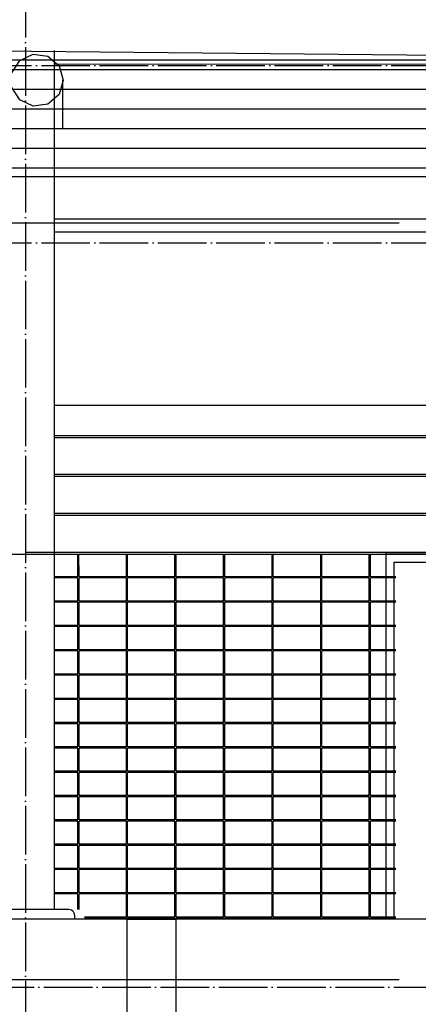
# Model space of a CAD drawing. Extents: x -37450 to 20409, y -12428 to 23550.
# Tile 24 of 55: x -17088 to -15037, y -7352 to -2288. Entities that reach past the tile are written whole.
import ezdxf

# ---------------------------------------------------------------- set-up
doc = ezdxf.new("R2010")
doc.units = 0
doc.header["$MEASUREMENT"] = 0
doc.linetypes.add('DASHDOT', pattern=[300, 250, -25, 0, -25])
doc.linetypes.add('DASHED', pattern=[75, 50, -25])
for name, color, linetype in [('LAYER01', 7, 'CONTINUOUS'), ('LAYER23', 5, 'CONTINUOUS'), ('LAYER28', 1, 'CONTINUOUS'), ('LAYER32', 3, 'CONTINUOUS'), ('LAYER56', 2, 'DASHED')]:
    doc.layers.add(name, color=color, linetype=linetype)

msp = doc.modelspace()

# ---------------------------------------------------------------- linework, layer by layer
at = {"layer": 'LAYER01', "color": 1, "linetype": 'DASHDOT'}
for p, q in [((-17058.25195, 4772.46895), (-17058.25195, -10757.59505)), ((-32582.25405, -2524.12605), (-3736.12745, -2524.12605)), ((-32582.25405, -3436.1252), (-3736.12745, -3436.1252)), ((-32582.25405, -5036.12635), (-3736.12745, -5036.12635)), ((-33169.5038, -7264.1266), (-4420.06415, -7264.1266))]:
    msp.add_line(p, q, dxfattribs=at)
at = {"layer": 'LAYER01', "color": 1, "linetype": 'Continuous'}
for p, q in [((-9270.0012, -2524.12605), (-20258.25195, -2422.1266)), ((-16909.2514, -3314.1247), (-16909.2514, -2515.1869)), ((-16909.2514, -2515.1869), (-14726.75325, -2516.12455)), ((-16866.8152, -2846.12425), (-16866.8152, -2599.1249)), ((-15136.37695, -3335.12535), (-37450, -3335.12535)), ((-14709.7534, -3314.1247), (-16909.2514, -3314.1247)), ((-12586.56615, -3381.1249), (-16909.2514, -3381.1249)), ((-16909.2514, -4270.1267), (-12586.56615, -4270.1267)), ((-16835.5026, -6864.1258), (-17157.81405, -6864.1258)), ((-16828.00295, -6865.18935), (-16835.5026, -6864.1258)), ((-16821.1273, -6867.7826), (-16828.00295, -6865.18935)), ((-16815.2542, -6872.18855), (-16821.1273, -6867.7826)), ((-16811.1908, -6876.9066), (-16815.2542, -6872.18855)), ((-16807.81555, -6882.71865), (-16811.1908, -6876.9066)), ((-16806.1264, -6888.5948), (-16807.81555, -6882.71865)), ((-16805.5023, -6894.1246), (-16806.1264, -6888.5948)), ((-16805.5023, -6912.7205), (-16805.5023, -6894.1246)), ((-15136.37695, -7225.12665), (-37450, -7225.12665))]:
    msp.add_line(p, q, dxfattribs=at)
at = {"layer": 'LAYER01', "color": 5, "linetype": 'Continuous'}
for p, q in [((-16909.2514, -4426.12455), (-12586.56615, -4426.12455)), ((-16909.2514, -4436.1252), (-12586.56615, -4436.1252)), ((-16909.2514, -4626.12495), (-12586.56615, -4626.12495)), ((-16909.2514, -4636.12555), (-12586.56615, -4636.12555)), ((-16909.2514, -4826.12535), (-12586.56615, -4826.12535)), ((-16909.2514, -4836.12595), (-12586.56615, -4836.12595)), ((-17056.37665, -5026.1257), (-12586.56615, -5026.1257)), ((-17056.37665, -5036.12635), (-12586.56615, -5036.12635)), ((-16909.2514, -5036.12635), (-15203.44085, -5036.12635)), ((-16789.19065, -5153.12655), (-16789.25325, -5036.12635)), ((-16783.1909, -5153.12655), (-16783.2535, -5036.12635)), ((-16539.2517, -5153.12655), (-16539.2517, -5036.12635)), ((-16533.25195, -5153.12655), (-16533.25195, -5036.12635)), ((-16289.2517, -5153.12655), (-16289.2517, -5036.12635)), ((-16283.25195, -5153.12655), (-16283.25195, -5036.12635)), ((-16039.25325, -5153.12655), (-16039.25325, -5036.12635)), ((-16033.2535, -5153.12655), (-16033.2535, -5036.12635)), ((-15789.25325, -5153.12655), (-15789.25325, -5036.12635)), ((-15783.2535, -5153.12655), (-15783.2535, -5036.12635)), ((-15539.2517, -5153.12655), (-15539.2517, -5036.12635)), ((-15533.25195, -5153.12655), (-15533.25195, -5036.12635)), ((-15289.2517, -5153.12655), (-15289.2517, -5036.12635)), ((-15283.25195, -5153.12655), (-15283.25195, -5036.12635)), ((-15203.44085, -5030.12655), (-15203.44085, -6913.3438)), ((-16789.19065, -5153.12655), (-16909.2514, -5153.12655)), ((-16789.19065, -5159.1263), (-16909.2514, -5159.1263)), ((-16789.1266, -5278.1254), (-16789.19065, -5159.1263)), ((-16539.2517, -5153.12655), (-16783.1909, -5153.12655)), ((-16783.12685, -5278.1254), (-16783.1909, -5159.1263)), ((-16539.2517, -5159.1263), (-16783.1909, -5159.1263)), ((-16539.2517, -5278.1254), (-16539.2517, -5159.1263)), ((-16289.2517, -5153.12655), (-16533.25195, -5153.12655)), ((-16533.25195, -5278.1254), (-16533.25195, -5159.1263)), ((-16289.2517, -5159.1263), (-16533.25195, -5159.1263)), ((-16289.2517, -5278.1254), (-16289.2517, -5159.1263)), ((-16039.25325, -5153.12655), (-16283.25195, -5153.12655)), ((-16283.25195, -5278.1254), (-16283.25195, -5159.1263)), ((-16039.25325, -5159.1263), (-16283.25195, -5159.1263)), ((-16039.25325, -5278.1254), (-16039.25325, -5159.1263)), ((-15789.25325, -5153.12655), (-16033.2535, -5153.12655)), ((-15789.25325, -5159.1263), (-16033.2535, -5159.1263)), ((-16033.2535, -5278.1254), (-16033.2535, -5159.1263)), ((-15789.25325, -5278.1254), (-15789.25325, -5159.1263)), ((-15539.2517, -5153.12655), (-15783.2535, -5153.12655)), ((-15539.2517, -5159.1263), (-15783.2535, -5159.1263)), ((-15783.2535, -5278.1254), (-15783.2535, -5159.1263)), ((-15539.2517, -5278.1254), (-15539.2517, -5159.1263)), ((-15289.2517, -5153.12655), (-15533.25195, -5153.12655)), ((-15289.2517, -5159.1263), (-15533.25195, -5159.1263)), ((-15533.25195, -5278.1254), (-15533.25195, -5159.1263)), ((-15289.2517, -5278.1254), (-15289.2517, -5159.1263)), ((-15153.44085, -5153.12655), (-15283.25195, -5153.12655)), ((-15153.44085, -5159.1263), (-15283.25195, -5159.1263)), ((-15283.25195, -5278.1254), (-15283.25195, -5159.1263)), ((-16789.1266, -5278.1254), (-16909.2514, -5278.1254)), ((-16789.1266, -5284.1255), (-16909.2514, -5284.1255)), ((-16789.1266, -5403.1246), (-16789.1266, -5284.1255)), ((-16539.2517, -5278.1254), (-16783.12685, -5278.1254)), ((-16783.12685, -5403.1246), (-16783.12685, -5284.1255)), ((-16539.2517, -5284.1255), (-16783.12685, -5284.1255)), ((-16539.2517, -5403.1246), (-16539.2517, -5284.1255)), ((-16289.2517, -5278.1254), (-16533.25195, -5278.1254)), ((-16533.25195, -5403.1246), (-16533.25195, -5284.1255)), ((-16289.2517, -5284.1255), (-16533.25195, -5284.1255)), ((-16289.2517, -5403.1246), (-16289.2517, -5284.1255)), ((-16039.25325, -5278.1254), (-16283.25195, -5278.1254)), ((-16283.25195, -5403.1246), (-16283.25195, -5284.1255)), ((-16039.25325, -5284.1255), (-16283.25195, -5284.1255)), ((-16039.25325, -5403.1246), (-16039.25325, -5284.1255)), ((-15789.25325, -5278.1254), (-16033.2535, -5278.1254)), ((-15789.25325, -5284.1255), (-16033.2535, -5284.1255)), ((-16033.2535, -5403.1246), (-16033.2535, -5284.1255)), ((-15789.25325, -5403.1246), (-15789.25325, -5284.1255)), ((-15539.2517, -5278.1254), (-15783.2535, -5278.1254)), ((-15539.2517, -5284.1255), (-15783.2535, -5284.1255)), ((-15783.2535, -5403.1246), (-15783.2535, -5284.1255)), ((-15539.2517, -5403.1246), (-15539.2517, -5284.1255)), ((-15289.2517, -5278.1254), (-15533.25195, -5278.1254)), ((-15289.2517, -5284.1255), (-15533.25195, -5284.1255)), ((-15533.25195, -5403.1246), (-15533.25195, -5284.1255)), ((-15289.2517, -5403.1246), (-15289.2517, -5284.1255)), ((-15153.44085, -5278.1254), (-15283.25195, -5278.1254)), ((-15153.44085, -5284.1255), (-15283.25195, -5284.1255)), ((-15283.25195, -5403.1246), (-15283.25195, -5284.1255)), ((-16789.1266, -5403.1246), (-16909.2514, -5403.1246)), ((-16789.1266, -5409.12705), (-16909.2514, -5409.12705)), ((-16789.06405, -5528.12615), (-16789.1266, -5409.12705)), ((-16539.2517, -5403.1246), (-16783.12685, -5403.1246)), ((-16783.06425, -5528.12615), (-16783.12685, -5409.12705)), ((-16539.2517, -5409.12705), (-16783.12685, -5409.12705)), ((-16539.2517, -5528.12615), (-16539.2517, -5409.12705)), ((-16289.2517, -5403.1246), (-16533.25195, -5403.1246)), ((-16533.25195, -5528.12615), (-16533.25195, -5409.12705)), ((-16289.2517, -5409.12705), (-16533.25195, -5409.12705)), ((-16289.2517, -5528.12615), (-16289.2517, -5409.12705)), ((-16039.25325, -5403.1246), (-16283.25195, -5403.1246)), ((-16283.25195, -5528.12615), (-16283.25195, -5409.12705)), ((-16039.25325, -5409.12705), (-16283.25195, -5409.12705)), ((-16039.25325, -5528.12615), (-16039.25325, -5409.12705)), ((-15789.25325, -5403.1246), (-16033.2535, -5403.1246)), ((-15789.25325, -5409.12705), (-16033.2535, -5409.12705)), ((-16033.2535, -5528.12615), (-16033.2535, -5409.12705)), ((-15789.25325, -5528.12615), (-15789.25325, -5409.12705)), ((-15539.2517, -5403.1246), (-15783.2535, -5403.1246)), ((-15539.2517, -5409.12705), (-15783.2535, -5409.12705)), ((-15783.2535, -5528.12615), (-15783.2535, -5409.12705)), ((-15539.2517, -5528.12615), (-15539.2517, -5409.12705)), ((-15289.2517, -5403.1246), (-15533.25195, -5403.1246)), ((-15289.2517, -5409.12705), (-15533.25195, -5409.12705)), ((-15533.25195, -5528.12615), (-15533.25195, -5409.12705)), ((-15289.2517, -5528.12615), (-15289.2517, -5409.12705)), ((-15153.44085, -5403.1246), (-15283.25195, -5403.1246)), ((-15153.44085, -5409.12705), (-15283.25195, -5409.12705)), ((-15283.25195, -5528.12615), (-15283.25195, -5409.12705)), ((-16789.06405, -5528.12615), (-16909.2514, -5528.12615)), ((-16789.06405, -5534.1259), (-16909.2514, -5534.1259)), ((-16789.003, -5653.125), (-16789.06405, -5534.1259)), ((-16539.2517, -5528.12615), (-16783.06425, -5528.12615)), ((-16783.00325, -5653.125), (-16783.06425, -5534.1259)), ((-16539.2517, -5534.1259), (-16783.06425, -5534.1259)), ((-16539.2517, -5653.125), (-16539.2517, -5534.1259)), ((-16289.2517, -5528.12615), (-16533.25195, -5528.12615)), ((-16533.25195, -5653.125), (-16533.25195, -5534.1259)), ((-16289.2517, -5534.1259), (-16533.25195, -5534.1259)), ((-16289.2517, -5653.125), (-16289.2517, -5534.1259)), ((-16039.25325, -5528.12615), (-16283.25195, -5528.12615)), ((-16283.25195, -5653.125), (-16283.25195, -5534.1259)), ((-16039.25325, -5534.1259), (-16283.25195, -5534.1259)), ((-16039.25325, -5653.125), (-16039.25325, -5534.1259)), ((-15789.25325, -5528.12615), (-16033.2535, -5528.12615)), ((-15789.25325, -5534.1259), (-16033.2535, -5534.1259)), ((-16033.2535, -5653.125), (-16033.2535, -5534.1259)), ((-15789.25325, -5653.125), (-15789.25325, -5534.1259)), ((-15539.2517, -5528.12615), (-15783.2535, -5528.12615)), ((-15539.2517, -5534.1259), (-15783.2535, -5534.1259)), ((-15783.2535, -5653.125), (-15783.2535, -5534.1259)), ((-15539.2517, -5653.125), (-15539.2517, -5534.1259)), ((-15289.2517, -5528.12615), (-15533.25195, -5528.12615)), ((-15289.2517, -5534.1259), (-15533.25195, -5534.1259)), ((-15533.25195, -5653.125), (-15533.25195, -5534.1259)), ((-15289.2517, -5653.125), (-15289.2517, -5534.1259)), ((-15153.44085, -5528.12615), (-15283.25195, -5528.12615)), ((-15153.44085, -5534.1259), (-15283.25195, -5534.1259)), ((-15283.25195, -5653.125), (-15283.25195, -5534.1259)), ((-16789.003, -5653.125), (-16909.2514, -5653.125)), ((-16789.003, -5659.12515), (-16909.2514, -5659.12515)), ((-16788.94045, -5778.12655), (-16789.003, -5659.12515)), ((-16539.2517, -5653.125), (-16783.00325, -5653.125)), ((-16782.94065, -5778.12655), (-16783.00325, -5659.12515)), ((-16539.2517, -5659.12515), (-16783.00325, -5659.12515)), ((-16539.2517, -5778.12655), (-16539.2517, -5659.12515)), ((-16289.2517, -5653.125), (-16533.25195, -5653.125)), ((-16533.25195, -5778.12655), (-16533.25195, -5659.12515)), ((-16289.2517, -5659.12515), (-16533.25195, -5659.12515)), ((-16289.2517, -5778.12655), (-16289.2517, -5659.12515)), ((-16039.25325, -5653.125), (-16283.25195, -5653.125)), ((-16283.25195, -5778.12655), (-16283.25195, -5659.12515)), ((-16039.25325, -5659.12515), (-16283.25195, -5659.12515)), ((-16039.25325, -5778.12655), (-16039.25325, -5659.12515)), ((-15789.25325, -5653.125), (-16033.2535, -5653.125)), ((-15789.25325, -5659.12515), (-16033.2535, -5659.12515)), ((-16033.2535, -5778.12655), (-16033.2535, -5659.12515)), ((-15789.25325, -5778.12655), (-15789.25325, -5659.12515)), ((-15539.2517, -5653.125), (-15783.2535, -5653.125)), ((-15539.2517, -5659.12515), (-15783.2535, -5659.12515)), ((-15783.2535, -5778.12655), (-15783.2535, -5659.12515)), ((-15539.2517, -5778.12655), (-15539.2517, -5659.12515)), ((-15289.2517, -5653.125), (-15533.25195, -5653.125)), ((-15289.2517, -5659.12515), (-15533.25195, -5659.12515)), ((-15533.25195, -5778.12655), (-15533.25195, -5659.12515)), ((-15289.2517, -5778.12655), (-15289.2517, -5659.12515)), ((-15153.44085, -5653.125), (-15283.25195, -5653.125)), ((-15153.44085, -5659.12515), (-15283.25195, -5659.12515)), ((-15283.25195, -5778.12655), (-15283.25195, -5659.12515)), ((-16788.94045, -5778.12655), (-16909.2514, -5778.12655)), ((-16788.94045, -5784.12665), (-16909.2514, -5784.12665)), ((-16788.87635, -5903.12575), (-16788.94045, -5784.12665)), ((-16539.2517, -5778.12655), (-16782.94065, -5778.12655)), ((-16782.8766, -5903.12575), (-16782.94065, -5784.12665)), ((-16539.2517, -5784.12665), (-16782.94065, -5784.12665)), ((-16539.2517, -5903.12575), (-16539.2517, -5784.12665)), ((-16289.2517, -5778.12655), (-16533.25195, -5778.12655)), ((-16533.25195, -5903.12575), (-16533.25195, -5784.12665)), ((-16289.2517, -5784.12665), (-16533.25195, -5784.12665)), ((-16289.2517, -5903.12575), (-16289.2517, -5784.12665)), ((-16039.25325, -5778.12655), (-16283.25195, -5778.12655)), ((-16283.25195, -5903.12575), (-16283.25195, -5784.12665)), ((-16039.25325, -5784.12665), (-16283.25195, -5784.12665)), ((-16039.25325, -5903.12575), (-16039.25325, -5784.12665)), ((-15789.25325, -5778.12655), (-16033.2535, -5778.12655)), ((-15789.25325, -5784.12665), (-16033.2535, -5784.12665)), ((-16033.2535, -5903.12575), (-16033.2535, -5784.12665)), ((-15789.25325, -5903.12575), (-15789.25325, -5784.12665)), ((-15539.2517, -5778.12655), (-15783.2535, -5778.12655)), ((-15539.2517, -5784.12665), (-15783.2535, -5784.12665)), ((-15783.2535, -5903.12575), (-15783.2535, -5784.12665)), ((-15539.2517, -5903.12575), (-15539.2517, -5784.12665)), ((-15289.2517, -5778.12655), (-15533.25195, -5778.12655)), ((-15289.2517, -5784.12665), (-15533.25195, -5784.12665)), ((-15533.25195, -5903.12575), (-15533.25195, -5784.12665)), ((-15289.2517, -5903.12575), (-15289.2517, -5784.12665)), ((-15153.44085, -5778.12655), (-15283.25195, -5778.12655)), ((-15153.44085, -5784.12665), (-15283.25195, -5784.12665)), ((-15283.25195, -5903.12575), (-15283.25195, -5784.12665)), ((-16788.87635, -5903.12575), (-16909.2514, -5903.12575)), ((-16788.87635, -5909.1255), (-16909.2514, -5909.1255)), ((-16788.8153, -6028.1246), (-16788.87635, -5909.1255)), ((-16539.2517, -5903.12575), (-16782.8766, -5903.12575)), ((-16782.81555, -6028.1246), (-16782.8766, -5909.1255)), ((-16539.2517, -5909.1255), (-16782.8766, -5909.1255)), ((-16539.2517, -6028.1246), (-16539.2517, -5909.1255)), ((-16289.2517, -5903.12575), (-16533.25195, -5903.12575)), ((-16533.25195, -6028.1246), (-16533.25195, -5909.1255)), ((-16289.2517, -5909.1255), (-16533.25195, -5909.1255)), ((-16289.2517, -6028.1246), (-16289.2517, -5909.1255)), ((-16039.25325, -5903.12575), (-16283.25195, -5903.12575)), ((-16283.25195, -6028.1246), (-16283.25195, -5909.1255)), ((-16039.25325, -5909.1255), (-16283.25195, -5909.1255)), ((-16039.25325, -6028.1246), (-16039.25325, -5909.1255)), ((-15789.25325, -5903.12575), (-16033.2535, -5903.12575)), ((-15789.25325, -5909.1255), (-16033.2535, -5909.1255)), ((-16033.2535, -6028.1246), (-16033.2535, -5909.1255)), ((-15789.25325, -6028.1246), (-15789.25325, -5909.1255)), ((-15539.2517, -5903.12575), (-15783.2535, -5903.12575)), ((-15539.2517, -5909.1255), (-15783.2535, -5909.1255)), ((-15783.2535, -6028.1246), (-15783.2535, -5909.1255)), ((-15539.2517, -6028.1246), (-15539.2517, -5909.1255)), ((-15289.2517, -5903.12575), (-15533.25195, -5903.12575)), ((-15289.2517, -5909.1255), (-15533.25195, -5909.1255)), ((-15533.25195, -6028.1246), (-15533.25195, -5909.1255)), ((-15289.2517, -6028.1246), (-15289.2517, -5909.1255)), ((-15153.44085, -5903.12575), (-15283.25195, -5903.12575)), ((-15153.44085, -5909.1255), (-15283.25195, -5909.1255)), ((-15283.25195, -6028.1246), (-15283.25195, -5909.1255)), ((-16788.8153, -6028.1246), (-16909.2514, -6028.1246)), ((-16788.8153, -6034.12475), (-16909.2514, -6034.12475)), ((-16788.8153, -6153.12615), (-16788.8153, -6034.12475)), ((-16539.2517, -6028.1246), (-16782.81555, -6028.1246)), ((-16782.81555, -6153.12615), (-16782.81555, -6034.12475)), ((-16539.2517, -6034.12475), (-16782.81555, -6034.12475)), ((-16539.2517, -6153.12615), (-16539.2517, -6034.12475)), ((-16289.2517, -6028.1246), (-16533.25195, -6028.1246)), ((-16533.25195, -6153.12615), (-16533.25195, -6034.12475)), ((-16289.2517, -6034.12475), (-16533.25195, -6034.12475)), ((-16289.2517, -6153.12615), (-16289.2517, -6034.12475)), ((-16039.25325, -6028.1246), (-16283.25195, -6028.1246)), ((-16283.25195, -6153.12615), (-16283.25195, -6034.12475)), ((-16039.25325, -6034.12475), (-16283.25195, -6034.12475)), ((-16039.25325, -6153.12615), (-16039.25325, -6034.12475)), ((-15789.25325, -6028.1246), (-16033.2535, -6028.1246)), ((-15789.25325, -6034.12475), (-16033.2535, -6034.12475)), ((-16033.2535, -6153.12615), (-16033.2535, -6034.12475)), ((-15789.25325, -6153.12615), (-15789.25325, -6034.12475)), ((-15539.2517, -6028.1246), (-15783.2535, -6028.1246)), ((-15539.2517, -6034.12475), (-15783.2535, -6034.12475)), ((-15783.2535, -6153.12615), (-15783.2535, -6034.12475)), ((-15539.2517, -6153.12615), (-15539.2517, -6034.12475)), ((-15289.2517, -6028.1246), (-15533.25195, -6028.1246)), ((-15289.2517, -6034.12475), (-15533.25195, -6034.12475)), ((-15533.25195, -6153.12615), (-15533.25195, -6034.12475)), ((-15289.2517, -6153.12615), (-15289.2517, -6034.12475)), ((-15153.44085, -6028.1246), (-15283.25195, -6028.1246)), ((-15153.44085, -6034.12475), (-15283.25195, -6034.12475)), ((-15283.25195, -6153.12615), (-15283.25195, -6034.12475)), ((-16788.8153, -6153.12615), (-16909.2514, -6153.12615)), ((-16788.8153, -6159.1263), (-16909.2514, -6159.1263)), ((-16788.75275, -6278.1254), (-16788.8153, -6159.1263)), ((-16539.2517, -6153.12615), (-16782.81555, -6153.12615)), ((-16782.753, -6278.1254), (-16782.81555, -6159.1263)), ((-16539.2517, -6159.1263), (-16782.81555, -6159.1263)), ((-16539.2517, -6278.1254), (-16539.2517, -6159.1263)), ((-16289.2517, -6153.12615), (-16533.25195, -6153.12615)), ((-16533.25195, -6278.1254), (-16533.25195, -6159.1263)), ((-16289.2517, -6159.1263), (-16533.25195, -6159.1263)), ((-16289.2517, -6278.1254), (-16289.2517, -6159.1263)), ((-16039.25325, -6153.12615), (-16283.25195, -6153.12615)), ((-16283.25195, -6278.1254), (-16283.25195, -6159.1263)), ((-16039.25325, -6159.1263), (-16283.25195, -6159.1263)), ((-16039.25325, -6278.1254), (-16039.25325, -6159.1263)), ((-15789.25325, -6153.12615), (-16033.2535, -6153.12615)), ((-15789.25325, -6159.1263), (-16033.2535, -6159.1263)), ((-16033.2535, -6278.1254), (-16033.2535, -6159.1263)), ((-15789.25325, -6278.1254), (-15789.25325, -6159.1263)), ((-15539.2517, -6153.12615), (-15783.2535, -6153.12615)), ((-15539.2517, -6159.1263), (-15783.2535, -6159.1263)), ((-15783.2535, -6278.1254), (-15783.2535, -6159.1263)), ((-15539.2517, -6278.1254), (-15539.2517, -6159.1263)), ((-15289.2517, -6153.12615), (-15533.25195, -6153.12615)), ((-15289.2517, -6159.1263), (-15533.25195, -6159.1263)), ((-15533.25195, -6278.1254), (-15533.25195, -6159.1263)), ((-15289.2517, -6278.1254), (-15289.2517, -6159.1263)), ((-15153.44085, -6153.12615), (-15283.25195, -6153.12615)), ((-15153.44085, -6159.1263), (-15283.25195, -6159.1263)), ((-15283.25195, -6278.1254), (-15283.25195, -6159.1263)), ((-16788.75275, -6278.1254), (-16909.2514, -6278.1254)), ((-16539.2517, -6278.1254), (-16782.753, -6278.1254)), ((-16289.2517, -6278.1254), (-16533.25195, -6278.1254)), ((-16039.25325, -6278.1254), (-16283.25195, -6278.1254)), ((-15789.25325, -6278.1254), (-16033.2535, -6278.1254)), ((-15539.2517, -6278.1254), (-15783.2535, -6278.1254)), ((-15289.2517, -6278.1254), (-15533.25195, -6278.1254)), ((-15153.44085, -6278.1254), (-15283.25195, -6278.1254)), ((-16788.75275, -6284.12515), (-16909.2514, -6284.12515)), ((-16788.6917, -6403.12655), (-16788.75275, -6284.12515)), ((-16782.69045, -6403.12655), (-16782.753, -6284.12515)), ((-16539.2517, -6284.12515), (-16782.753, -6284.12515)), ((-16539.2517, -6403.12655), (-16539.2517, -6284.12515)), ((-16533.25195, -6403.12655), (-16533.25195, -6284.12515)), ((-16289.2517, -6284.12515), (-16533.25195, -6284.12515)), ((-16289.2517, -6403.12655), (-16289.2517, -6284.12515)), ((-16283.25195, -6403.12655), (-16283.25195, -6284.12515)), ((-16039.25325, -6284.12515), (-16283.25195, -6284.12515)), ((-16039.25325, -6403.12655), (-16039.25325, -6284.12515)), ((-15789.25325, -6284.12515), (-16033.2535, -6284.12515)), ((-16033.2535, -6403.12655), (-16033.2535, -6284.12515)), ((-15789.25325, -6403.12655), (-15789.25325, -6284.12515)), ((-15539.2517, -6284.12515), (-15783.2535, -6284.12515)), ((-15783.2535, -6403.12655), (-15783.2535, -6284.12515)), ((-15539.2517, -6403.12655), (-15539.2517, -6284.12515)), ((-15289.2517, -6284.12515), (-15533.25195, -6284.12515)), ((-15533.25195, -6403.12655), (-15533.25195, -6284.12515)), ((-15289.2517, -6403.12655), (-15289.2517, -6284.12515)), ((-15153.44085, -6284.12515), (-15283.25195, -6284.12515)), ((-15283.25195, -6403.12655), (-15283.25195, -6284.12515)), ((-16788.6917, -6403.12655), (-16909.2514, -6403.12655)), ((-16788.6917, -6409.12705), (-16909.2514, -6409.12705)), ((-16788.6261, -6528.12575), (-16788.6917, -6409.12705)), ((-16539.2517, -6403.12655), (-16782.69045, -6403.12655)), ((-16782.62635, -6528.12575), (-16782.69045, -6409.12705)), ((-16539.2517, -6409.12705), (-16782.69045, -6409.12705)), ((-16539.2517, -6528.12575), (-16539.2517, -6409.12705)), ((-16289.2517, -6403.12655), (-16533.25195, -6403.12655)), ((-16533.25195, -6528.12575), (-16533.25195, -6409.12705)), ((-16289.2517, -6409.12705), (-16533.25195, -6409.12705)), ((-16289.2517, -6528.12575), (-16289.2517, -6409.12705)), ((-16039.25325, -6403.12655), (-16283.25195, -6403.12655)), ((-16283.25195, -6528.12575), (-16283.25195, -6409.12705)), ((-16039.25325, -6409.12705), (-16283.25195, -6409.12705)), ((-16039.25325, -6528.12575), (-16039.25325, -6409.12705)), ((-15789.25325, -6403.12655), (-16033.2535, -6403.12655)), ((-15789.25325, -6409.12705), (-16033.2535, -6409.12705)), ((-16033.2535, -6528.12575), (-16033.2535, -6409.12705)), ((-15789.25325, -6528.12575), (-15789.25325, -6409.12705)), ((-15539.2517, -6403.12655), (-15783.2535, -6403.12655)), ((-15539.2517, -6409.12705), (-15783.2535, -6409.12705)), ((-15783.2535, -6528.12575), (-15783.2535, -6409.12705)), ((-15539.2517, -6528.12575), (-15539.2517, -6409.12705)), ((-15289.2517, -6403.12655), (-15533.25195, -6403.12655)), ((-15289.2517, -6409.12705), (-15533.25195, -6409.12705)), ((-15533.25195, -6528.12575), (-15533.25195, -6409.12705)), ((-15289.2517, -6528.12575), (-15289.2517, -6409.12705)), ((-15153.44085, -6403.12655), (-15283.25195, -6403.12655)), ((-15153.44085, -6409.12705), (-15283.25195, -6409.12705)), ((-15283.25195, -6528.12575), (-15283.25195, -6409.12705)), ((-16788.6261, -6528.12575), (-16909.2514, -6528.12575)), ((-16539.2517, -6528.12575), (-16782.62635, -6528.12575)), ((-16289.2517, -6528.12575), (-16533.25195, -6528.12575)), ((-16039.25325, -6528.12575), (-16283.25195, -6528.12575)), ((-15789.25325, -6528.12575), (-16033.2535, -6528.12575)), ((-15539.2517, -6528.12575), (-15783.2535, -6528.12575)), ((-15289.2517, -6528.12575), (-15533.25195, -6528.12575)), ((-15153.44085, -6528.12575), (-15283.25195, -6528.12575)), ((-16788.6261, -6534.1255), (-16909.2514, -6534.1255)), ((-16788.56505, -6653.125), (-16788.6261, -6534.1255)), ((-16782.5653, -6653.125), (-16782.62635, -6534.1255)), ((-16539.2517, -6534.1255), (-16782.62635, -6534.1255)), ((-16539.2517, -6653.125), (-16539.2517, -6534.1255)), ((-16533.25195, -6653.125), (-16533.25195, -6534.1255)), ((-16289.2517, -6534.1255), (-16533.25195, -6534.1255)), ((-16289.2517, -6653.125), (-16289.2517, -6534.1255)), ((-16283.25195, -6653.125), (-16283.25195, -6534.1255)), ((-16039.25325, -6534.1255), (-16283.25195, -6534.1255)), ((-16039.25325, -6653.125), (-16039.25325, -6534.1255)), ((-15789.25325, -6534.1255), (-16033.2535, -6534.1255)), ((-16033.2535, -6653.125), (-16033.2535, -6534.1255)), ((-15789.25325, -6653.125), (-15789.25325, -6534.1255)), ((-15539.2517, -6534.1255), (-15783.2535, -6534.1255)), ((-15783.2535, -6653.125), (-15783.2535, -6534.1255)), ((-15539.2517, -6653.125), (-15539.2517, -6534.1255)), ((-15289.2517, -6534.1255), (-15533.25195, -6534.1255)), ((-15533.25195, -6653.125), (-15533.25195, -6534.1255)), ((-15289.2517, -6653.125), (-15289.2517, -6534.1255)), ((-15153.44085, -6534.1255), (-15283.25195, -6534.1255)), ((-15283.25195, -6653.125), (-15283.25195, -6534.1255)), ((-16788.56505, -6653.125), (-16909.2514, -6653.125)), ((-16788.56505, -6659.12475), (-16909.2514, -6659.12475)), ((-16788.56505, -6778.12655), (-16788.56505, -6659.12475)), ((-16539.2517, -6653.125), (-16782.5653, -6653.125)), ((-16782.5653, -6778.12655), (-16782.5653, -6659.12475)), ((-16539.2517, -6659.12475), (-16782.5653, -6659.12475)), ((-16539.2517, -6778.12655), (-16539.2517, -6659.12475)), ((-16289.2517, -6653.125), (-16533.25195, -6653.125)), ((-16533.25195, -6778.12655), (-16533.25195, -6659.12475)), ((-16289.2517, -6659.12475), (-16533.25195, -6659.12475)), ((-16289.2517, -6778.12655), (-16289.2517, -6659.12475)), ((-16039.25325, -6653.125), (-16283.25195, -6653.125)), ((-16283.25195, -6778.12655), (-16283.25195, -6659.12475)), ((-16039.25325, -6659.12475), (-16283.25195, -6659.12475)), ((-16039.25325, -6778.12655), (-16039.25325, -6659.12475)), ((-15789.25325, -6653.125), (-16033.2535, -6653.125)), ((-15789.25325, -6659.12475), (-16033.2535, -6659.12475)), ((-16033.2535, -6778.12655), (-16033.2535, -6659.12475)), ((-15789.25325, -6778.12655), (-15789.25325, -6659.12475)), ((-15539.2517, -6653.125), (-15783.2535, -6653.125)), ((-15539.2517, -6659.12475), (-15783.2535, -6659.12475)), ((-15783.2535, -6778.12655), (-15783.2535, -6659.12475)), ((-15539.2517, -6778.12655), (-15539.2517, -6659.12475)), ((-15289.2517, -6653.125), (-15533.25195, -6653.125)), ((-15289.2517, -6659.12475), (-15533.25195, -6659.12475)), ((-15533.25195, -6778.12655), (-15533.25195, -6659.12475)), ((-15289.2517, -6778.12655), (-15289.2517, -6659.12475)), ((-15153.44085, -6653.125), (-15283.25195, -6653.125)), ((-15153.44085, -6659.12475), (-15283.25195, -6659.12475)), ((-15283.25195, -6778.12655), (-15283.25195, -6659.12475)), ((-16788.56505, -6778.12655), (-16909.2514, -6778.12655)), ((-16788.56505, -6784.1263), (-16909.2514, -6784.1263)), ((-16788.5025, -6864.1258), (-16788.56505, -6784.1263)), ((-16539.2517, -6778.12655), (-16782.5653, -6778.12655)), ((-16782.50275, -6864.1258), (-16782.5653, -6784.1263)), ((-16539.2517, -6784.1263), (-16782.5653, -6784.1263)), ((-16539.2517, -6903.12575), (-16539.2517, -6784.1263)), ((-16289.2517, -6778.12655), (-16533.25195, -6778.12655)), ((-16533.25195, -6903.12575), (-16533.25195, -6784.1263)), ((-16289.2517, -6784.1263), (-16533.25195, -6784.1263)), ((-16289.2517, -6903.12575), (-16289.2517, -6784.1263)), ((-16039.25325, -6778.12655), (-16283.25195, -6778.12655)), ((-16283.25195, -6903.12575), (-16283.25195, -6784.1263)), ((-16039.25325, -6784.1263), (-16283.25195, -6784.1263)), ((-16039.25325, -6903.12575), (-16039.25325, -6784.1263)), ((-15789.25325, -6778.12655), (-16033.2535, -6778.12655)), ((-15789.25325, -6784.1263), (-16033.2535, -6784.1263)), ((-16033.2535, -6903.12575), (-16033.2535, -6784.1263)), ((-15789.25325, -6903.12575), (-15789.25325, -6784.1263)), ((-15539.2517, -6778.12655), (-15783.2535, -6778.12655)), ((-15539.2517, -6784.1263), (-15783.2535, -6784.1263)), ((-15783.2535, -6903.12575), (-15783.2535, -6784.1263)), ((-15539.2517, -6903.12575), (-15539.2517, -6784.1263)), ((-15289.2517, -6778.12655), (-15533.25195, -6778.12655)), ((-15289.2517, -6784.1263), (-15533.25195, -6784.1263)), ((-15533.25195, -6903.12575), (-15533.25195, -6784.1263)), ((-15289.2517, -6903.12575), (-15289.2517, -6784.1263)), ((-15153.44085, -6778.12655), (-15283.25195, -6778.12655)), ((-15153.44085, -6784.1263), (-15283.25195, -6784.1263)), ((-15283.25195, -6903.12575), (-15283.25195, -6784.1263)), ((-12747.6898, -6914.1258), (-28195.44065, -6914.1258)), ((-16539.2517, -6903.12575), (-16755.5023, -6903.12575)), ((-16539.2517, -6909.1255), (-16755.5023, -6909.1255)), ((-16539.2517, -6911.3449), (-16539.2517, -6909.1255)), ((-16289.2517, -6903.12575), (-16533.25195, -6903.12575)), ((-16533.25195, -6911.3449), (-16533.25195, -6909.1255)), ((-16289.2517, -6909.1255), (-16533.25195, -6909.1255)), ((-16289.2517, -6911.3449), (-16289.2517, -6909.1255)), ((-16039.25325, -6903.12575), (-16283.25195, -6903.12575)), ((-16283.25195, -6911.3449), (-16283.25195, -6909.1255)), ((-16039.25325, -6909.1255), (-16283.25195, -6909.1255)), ((-16039.25325, -6911.3449), (-16039.25325, -6909.1255)), ((-15789.25325, -6903.12575), (-16033.2535, -6903.12575)), ((-15789.25325, -6909.1255), (-16033.2535, -6909.1255)), ((-16033.2535, -6911.3449), (-16033.2535, -6909.1255)), ((-15789.25325, -6911.3449), (-15789.25325, -6909.1255)), ((-15539.2517, -6903.12575), (-15783.2535, -6903.12575)), ((-15539.2517, -6909.1255), (-15783.2535, -6909.1255)), ((-15783.2535, -6911.3449), (-15783.2535, -6909.1255)), ((-15539.2517, -6911.3449), (-15539.2517, -6909.1255)), ((-15289.2517, -6903.12575), (-15533.25195, -6903.12575)), ((-15289.2517, -6909.1255), (-15533.25195, -6909.1255)), ((-15533.25195, -6911.3449), (-15533.25195, -6909.1255)), ((-15289.2517, -6911.3449), (-15289.2517, -6909.1255)), ((-15153.44085, -6903.12575), (-15283.25195, -6903.12575)), ((-15153.44085, -6909.1255), (-15283.25195, -6909.1255)), ((-15283.25195, -6911.3449), (-15283.25195, -6909.1255))]:
    msp.add_line(p, q, dxfattribs=at)
at = {"layer": 'LAYER23', "color": 7, "linetype": 'Continuous'}
for p, q in [((-16535.5652, -7439.1258), (-16535.5652, -6914.1258)), ((-16535.5652, -6914.1258), (-16285.5652, -6914.1258)), ((-16285.5652, -6914.1258), (-16285.5652, -7439.1258))]:
    msp.add_line(p, q, dxfattribs=at)
at = {"layer": 'LAYER28', "color": 1, "linetype": 'Continuous'}
msp.add_line((-16909.2514, -6864.1258), (-16909.2514, -2446.126), dxfattribs=at)
at = {"layer": 'LAYER32', "color": 1, "linetype": 'Continuous'}
for p, q in [((-12586.56615, -5036.12635), (-15203.44085, -5036.12635)), ((-15203.44085, -5036.12635), (-15203.44085, -6913.3438)), ((-15161.37695, -6913.3438), (-15161.37695, -5078.125)), ((-15161.37695, -5078.125), (-14211.3785, -5078.125)), ((-14692.8772, -6913.3438), (-15161.37695, -6913.3438))]:
    msp.add_line(p, q, dxfattribs=at)
at = {"layer": 'LAYER56', "color": 1, "linetype": 'Continuous'}
for p, q in [((-17087.73345, -2497.16015), (-17018.4845, -2465.501)), ((-17018.4845, -2465.501), (-16943.1198, -2476.34775)), ((-16943.1198, -2476.34775), (-16885.7254, -2526.07305)), ((-30420.5658, -2494.1244), (-9892.00285, -2494.1244)), ((-17128.775, -2561.0527), (-17087.73345, -2497.16015)), ((-16885.7254, -2526.07305), (-16864.2517, -2599.1249)), ((-16864.2517, -2599.1249), (-16885.7254, -2672.17675)), ((-17087.73345, -2701.08965), (-17128.775, -2637.1971)), ((-16885.7254, -2672.17675), (-16943.1198, -2721.9023)), ((-17018.4845, -2732.7488), (-17087.73345, -2701.08965)), ((-16943.1198, -2721.9023), (-17018.4845, -2732.7488)), ((-30420.5658, -3094.12575), (-9892.00285, -3094.12575))]:
    msp.add_line(p, q, dxfattribs=at)
at = {"layer": 'LAYER56', "color": 3, "linetype": 'Continuous'}
for p, q in [((-9556.25305, -2546.19295), (-30782.81555, -2546.19045)), ((-9556.25305, -2647.2595), (-30782.81555, -2647.25705)), ((-9556.25305, -2748.3261), (-30782.81555, -2748.32365)), ((-9556.25305, -2849.3927), (-30782.81555, -2849.3902)), ((-9556.25305, -2950.4568), (-30782.81555, -2950.4568)), ((-9556.25305, -3051.5234), (-30782.81555, -3051.5234))]:
    msp.add_line(p, q, dxfattribs=at)

doc.saveas('drawing.dxf')
